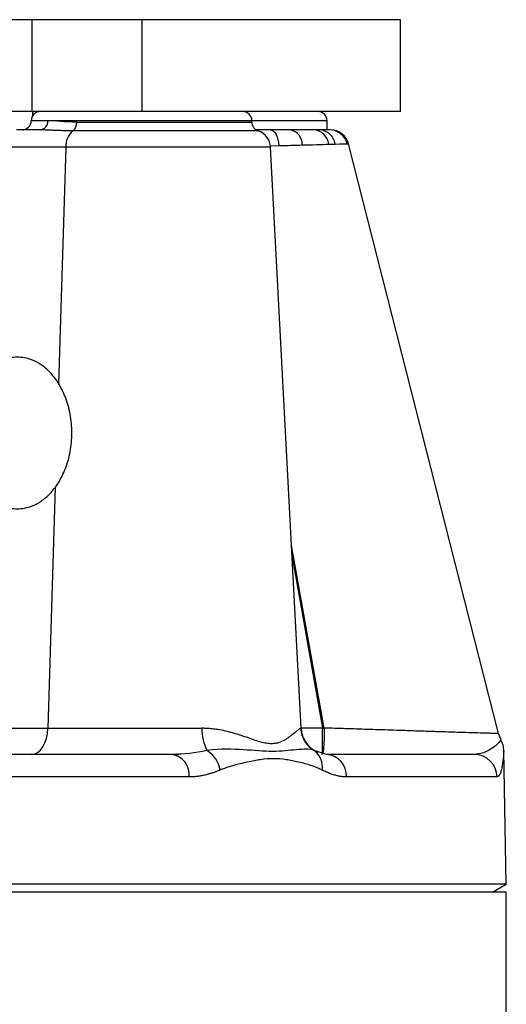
# Model space of a CAD drawing. Header units: inches. Extents: x -24.3 to 24.3, y -20.4 to 25.6.
# Tile 9 of 10: x 3.1 to 5.2, y 15 to 19.2. Entities that reach past the tile are written whole.
import ezdxf

# ---------------------------------------------------------------- set-up
doc = ezdxf.new("R2010")
doc.units = ezdxf.units.IN
doc.header["$MEASUREMENT"] = 0

msp = doc.modelspace()

# ---------------------------------------------------------------- linework, layer by layer
at = {"color": 7, "linetype": 'Continuous', "lineweight": 25}
for p, q in [((4.7244, 19.1732), (-4.7244, 19.1732)), ((3.1459, 18.7795), (3.1459, 19.1732)), ((3.6164, 19.1732), (3.6164, 18.7795)), ((4.7244, 18.7795), (4.7244, 19.1732)), ((4.7244, 18.7795), (-4.7244, 18.7795)), ((3.1496, 18.7625), (3.1496, 18.7795)), ((3.1802, 18.7008), (3.0791, 18.7008)), ((4.0875, 18.7339), (4.0875, 18.7402)), ((4.1676, 18.7008), (4.107, 18.7008)), ((4.4094, 18.7008), (4.4094, 18.7402)), ((4.4549, 18.6941), (4.4493, 18.6968)), ((4.1677, 18.6262), (3.0329, 18.6262)), ((4.2982, 16.1356), (4.1677, 18.6262)), ((5.1442, 16.1126), (4.5008, 18.6415)), ((3.0379, 16.1356), (3.8737, 16.1356)), ((5.1558, 16.086), (5.1442, 16.1128)), ((4.4071, 16.0236), (4.3544, 16.0398)), ((5.1766, 15.4668), (5.1666, 16.0408)), ((3.8186, 15.9269), (2.3371, 15.9269)), ((5.1377, 15.9269), (4.4927, 15.9269)), ((5.1766, 15.4668), (2.208, 15.4668)), ((5.118, 15.433), (5.1766, 15.4668)), ((5.1772, 14.3307), (5.1772, 15.4331))]:
    msp.add_line(p, q, dxfattribs=at)
at = {"color": 8, "linetype": 'Continuous', "lineweight": 25}
for p, q in [((4.4094, 18.7402), (3.1427, 18.7402)), ((3.3374, 18.7339), (4.0875, 18.7339)), ((4.1143, 18.6966), (3.3217, 18.6966)), ((3.2903, 18.6262), (3.2591, 17.6121)), ((4.1705, 18.6326), (4.2033, 18.6335)), ((3.2454, 17.1691), (3.2136, 16.1356)), ((4.3975, 16.1367), (4.2571, 16.9198)), ((4.2596, 16.8724), (4.39, 16.1354)), ((4.2963, 16.1356), (4.2982, 16.1356)), ((4.39, 16.1354), (4.2982, 16.1354))]:
    msp.add_line(p, q, dxfattribs=at)
at = {"color": 7, "linetype": 'Continuous', "lineweight": 25, "flags": 128}
for points in [[(4.1676, 18.7008), (4.174, 18.6995), (4.1801, 18.6958), (4.1859, 18.6898), (4.1911, 18.6816), (4.1956, 18.6716), (4.1992, 18.6599), (4.2018, 18.6471), (4.2033, 18.6335)], [(3.1442, 16.0236), (3.1573, 16.0257), (3.17, 16.032), (3.1817, 16.0423), (3.192, 16.0561), (3.2007, 16.0729), (3.2073, 16.0923), (3.2116, 16.1134), (3.2136, 16.1356)]]:
    msp.add_lwpolyline(points, dxfattribs=at)
at = {"color": 7, "linetype": 'Continuous', "lineweight": 25}
for centre, radius, start, end in [((3.182, 18.7402), 0.0394, 90, 180), ((4.0482, 18.7402), 0.0394, 0, 90), ((4.3701, 18.7402), 0.0394, 0, 90), ((3.1033, 18.7402), 0.0394, 270, 0), ((3.177, 18.7374), 0.0368, 275.0247, 4.2678), ((3.2943, 18.7302), 0.0433, 309.2809, 4.9968), ((4.1269, 18.7339), 0.0394, 180, 251.3036), ((4.2396, 18.6389), 0.0635, 357.6014, 77.3667), ((4.347, 18.6307), 0.0703, 7.0329, 86.1797), ((4.3727, 18.6281), 0.0728, 9.4217, 87.639), ((4.4195, 18.6227), 0.0781, 13.8106, 89.8044), ((4.4245, 18.622), 0.0787, 14.2754, 90), ((3.3746, 18.6308), 0.0844, 128.8149, 183.1711), ((4.089, 18.622), 0.0787, 3, 71.3036), ((4.0703, 16.1304), 0.1967, 178.5076, 207.4265), ((4.4143, 16.1417), 0.1182, 182.9639, 239.5235), ((4.4162, 16.1417), 0.1181, 183, 247.297), ((3.8313, 15.9354), 0.1227, 9.9525, 58.3321), ((4.3068, 15.9719), 0.0829, 349.3942, 54.9824), ((3.7311, 15.9368), 0.088, 353.5324, 80.3407), ((4.4004, 15.9315), 0.0924, 357.1815, 85.8066), ((5.0396, 15.9255), 0.0981, 0.8251, 89.832)]:
    msp.add_arc(centre, radius, start, end, dxfattribs=at)
for points, knots in [([(3.6017, 18.7795), (3.5923, 18.7795), (3.5638, 18.7795), (3.5328, 18.7795), (3.5081, 18.7795), (3.5053, 18.7795), (3.5039, 18.7795)], [0, 0, 0, 0, 0.146854, 0.444541, 0.730347, 1, 1, 1, 1]), ([(3.3217, 18.6966), (3.3173, 18.6966), (3.3087, 18.6967), (3.2959, 18.6968), (3.2833, 18.6971), (3.2708, 18.6975), (3.2585, 18.698), (3.2445, 18.6985), (3.2288, 18.6993), (3.2118, 18.7), (3.1956, 18.7006), (3.1853, 18.7007), (3.1802, 18.7008)], [0, 0, 0, 0, 0.082631, 0.165488, 0.248612, 0.332044, 0.415825, 0.499993, 0.626406, 0.751786, 0.876271, 1, 1, 1, 1]), ([(4.5007, 18.6415), (4.4987, 18.6474), (4.4947, 18.6597), (4.4831, 18.6756), (4.4696, 18.6878), (4.4592, 18.6923), (4.4549, 18.6941)], [0, 0, 0, 0, 0.259318, 0.53217, 0.810778, 1, 1, 1, 1]), ([(3.3162, 17.4016), (3.3162, 17.3745), (3.3138, 17.3475), (3.3043, 17.2958), (3.2974, 17.2712), (3.2802, 17.2262), (3.2699, 17.2059), (3.2475, 17.1701), (3.2354, 17.1547), (3.2105, 17.1287), (3.1978, 17.1181), (3.1726, 17.1011), (3.1602, 17.0946), (3.1244, 17.0801), (3.1024, 17.0768), (3.0636, 17.0768), (3.0416, 17.0801), (3.0058, 17.0946), (2.9934, 17.1011), (2.9682, 17.1181), (2.9555, 17.1287), (2.9306, 17.1547), (2.9185, 17.1701), (2.8961, 17.2059), (2.8858, 17.2262), (2.8686, 17.2712), (2.8617, 17.2958), (2.8522, 17.3475), (2.8498, 17.3745), (2.8498, 17.4286), (2.8522, 17.4557), (2.8617, 17.5074), (2.8686, 17.5319), (2.8858, 17.5769), (2.8961, 17.5973), (2.9185, 17.633), (2.9306, 17.6484), (2.9555, 17.6744), (2.9682, 17.685), (2.9934, 17.7021), (3.0058, 17.7085), (3.0416, 17.7231), (3.0636, 17.7264), (3.1024, 17.7264), (3.1244, 17.7231), (3.1602, 17.7085), (3.1726, 17.7021), (3.1978, 17.685), (3.2105, 17.6744), (3.2354, 17.6484), (3.2475, 17.633), (3.2699, 17.5973), (3.2802, 17.5769), (3.2974, 17.5319), (3.3043, 17.5074), (3.3138, 17.4557), (3.3162, 17.4286), (3.3162, 17.4016)], [0, 0, 0, 0, 0.03125, 0.03125, 0.0625, 0.0625, 0.09375, 0.09375, 0.125, 0.125, 0.15625, 0.15625, 0.1875, 0.1875, 0.25, 0.25, 0.3125, 0.3125, 0.34375, 0.34375, 0.375, 0.375, 0.40625, 0.40625, 0.4375, 0.4375, 0.46875, 0.46875, 0.5, 0.5, 0.53125, 0.53125, 0.5625, 0.5625, 0.59375, 0.59375, 0.625, 0.625, 0.65625, 0.65625, 0.6875, 0.6875, 0.75, 0.75, 0.8125, 0.8125, 0.84375, 0.84375, 0.875, 0.875, 0.90625, 0.90625, 0.9375, 0.9375, 0.96875, 0.96875, 1, 1, 1, 1]), ([(4.2963, 16.1356), (4.2961, 16.1355), (4.2955, 16.1355), (4.2944, 16.1351), (4.2926, 16.1341), (4.2898, 16.1322), (4.2857, 16.1289), (4.2771, 16.1215), (4.265, 16.1112), (4.2497, 16.0996), (4.2384, 16.0916), (4.2234, 16.0824), (4.2049, 16.074), (4.1853, 16.0697), (4.1713, 16.069), (4.1566, 16.0696), (4.1362, 16.0732), (4.1095, 16.081), (4.0803, 16.0913), (4.0496, 16.1023), (4.0227, 16.1107), (4.0005, 16.1171), (3.9778, 16.1229), (3.9561, 16.1276), (3.932, 16.1315), (3.9129, 16.1338), (3.8922, 16.1353), (3.8794, 16.1355), (3.8737, 16.1356)], [0, 0, 0, 0, 0.012069, 0.028003, 0.047786, 0.07141, 0.10946, 0.142449, 0.237815, 0.285127, 0.320869, 0.356372, 0.42725, 0.474994, 0.49866, 0.522128, 0.570308, 0.623862, 0.677636, 0.731551, 0.785399, 0.81226, 0.839075, 0.892596, 0.911452, 0.946133, 0.975726, 1, 1, 1, 1]), ([(4.3891, 16.0236), (4.3892, 16.0236), (4.3893, 16.026), (4.3895, 16.0368), (4.3897, 16.0452), (4.3898, 16.0668), (4.3899, 16.0799), (4.39, 16.1075), (4.39, 16.1219), (4.39, 16.1354)], [0, 0, 0, 0, 0.25, 0.25, 0.5, 0.5, 0.75, 0.75, 1, 1, 1, 1]), ([(5.1666, 16.0403), (5.166, 16.0483), (5.1647, 16.0643), (5.1579, 16.0789), (5.1545, 16.0862)], [0, 0, 0, 0, 0.50005, 1, 1, 1, 1]), ([(4.3544, 16.0398), (4.3343, 16.0486), (4.3077, 16.0461), (4.248, 16.0408), (4.2141, 16.0362), (4.1379, 16.0361), (4.0963, 16.0408), (4.0046, 16.0461), (3.9557, 16.0486), (3.8957, 16.0398)], [0, 0, 0, 0, 0.25, 0.25, 0.5, 0.5, 0.75, 0.75, 1, 1, 1, 1]), ([(3.7485, 16.025), (3.7511, 16.0246), (3.7635, 16.0229), (3.7693, 16.0233), (3.774, 16.0236)], [0, 0, 0, 0, 0.210503, 1, 1, 1, 1]), ([(4.3883, 15.9566), (4.3853, 15.9581), (4.3792, 15.9611), (4.3697, 15.9653), (4.3599, 15.9693), (4.3495, 15.9731), (4.3349, 15.9781), (4.3143, 15.984), (4.2878, 15.9907), (4.2608, 15.9966), (4.2252, 16.0029), (4.1804, 16.0068), (4.1346, 16.0029), (4.097, 15.9966), (4.0678, 15.9906), (4.0384, 15.984), (4.0123, 15.9774), (3.9902, 15.9707), (3.9708, 15.9642), (3.9582, 15.9591), (3.9521, 15.9566)], [0, 0, 0, 0, 0.023343, 0.04752, 0.072538, 0.098407, 0.125132, 0.182139, 0.250227, 0.317031, 0.375383, 0.500408, 0.625223, 0.683372, 0.750085, 0.818072, 0.875023, 0.919031, 0.960678, 1, 1, 1, 1]), ([(3.9521, 15.9566), (3.9476, 15.9548), (3.9388, 15.9512), (3.9255, 15.9463), (3.9124, 15.942), (3.8996, 15.9382), (3.8853, 15.9346), (3.8696, 15.9314), (3.8525, 15.9288), (3.8355, 15.9272), (3.8242, 15.927), (3.8186, 15.9269)], [0, 0, 0, 0, 0.105361, 0.207984, 0.307915, 0.405201, 0.499895, 0.628798, 0.754998, 0.87867, 1, 1, 1, 1]), ([(4.4927, 15.9269), (4.4903, 15.9269), (4.4856, 15.927), (4.4784, 15.9275), (4.4712, 15.9284), (4.4638, 15.9295), (4.4563, 15.931), (4.4487, 15.9329), (4.438, 15.9358), (4.424, 15.9406), (4.4065, 15.9478), (4.3945, 15.9536), (4.3883, 15.9566)], [0, 0, 0, 0, 0.069051, 0.138842, 0.20941, 0.280789, 0.353013, 0.426114, 0.500125, 0.659359, 0.825909, 1, 1, 1, 1]), ([(5.1772, 15.4331), (5.1724, 15.4331), (5.1627, 15.4331), (5.0853, 15.4331), (4.9624, 15.4331), (4.7907, 15.4331), (4.5732, 15.4331), (4.3116, 15.4331), (4.0084, 15.4331), (3.6667, 15.4331), (3.2897, 15.4331), (2.8805, 15.4331), (2.4729, 15.4331), (2.1926, 15.4331), (2.0669, 15.4331)], [0, 0, 0, 0, 0.08465, 0.1693, 0.253949, 0.338599, 0.423249, 0.507899, 0.592549, 0.677199, 0.761848, 0.846498, 0.931148, 1, 1, 1, 1])]:
    msp.add_open_spline(points, degree=3, knots=knots, dxfattribs=at)
for points in [[(3.3374, 18.7339), (3.2876, 18.7339), (3.246, 18.7402), (3.2137, 18.7402)], [(4.2535, 18.7008), (4.2269, 18.7008), (4.1983, 18.7008), (4.1676, 18.7008)], [(4.3517, 18.7008), (4.325, 18.7008), (4.2922, 18.7008), (4.2535, 18.7008)], [(4.3757, 18.7008), (4.3684, 18.7008), (4.3604, 18.7008), (4.3517, 18.7008)], [(4.4197, 18.7008), (4.4127, 18.7008), (4.3979, 18.7008), (4.3757, 18.7008)], [(4.2033, 18.6335), (4.2389, 18.6345), (4.2722, 18.6354), (4.303, 18.6362)], [(4.303, 18.6362), (4.3479, 18.6374), (4.3859, 18.6384), (4.4168, 18.6393)], [(4.4168, 18.6393), (4.4269, 18.6395), (4.4361, 18.6398), (4.4445, 18.64)], [(4.4445, 18.64), (4.4702, 18.6407), (4.4872, 18.6411), (4.4953, 18.6413)], [(4.4953, 18.6413), (4.499, 18.6414), (4.5008, 18.6415), (4.5008, 18.6415)], [(4.39, 16.1354), (4.3925, 16.1358), (4.395, 16.1363), (4.3975, 16.1367)], [(3.8957, 16.0398), (3.8448, 16.0301), (3.7947, 16.0236), (3.7459, 16.0236)], [(3.7459, 16.0236), (3.3323, 16.0236), (2.8399, 16.0236), (2.2926, 16.0236)], [(5.0399, 16.0236), (4.9644, 16.0236), (4.7491, 16.0236), (4.4071, 16.0236)]]:
    msp.add_open_spline(points, degree=3, dxfattribs=at)
at = {"color": 8, "linetype": 'Continuous', "lineweight": 25}
for points, knots in [([(4.3975, 16.1367), (4.3973, 16.1222), (4.397, 16.0922), (4.3952, 16.0569), (4.3933, 16.0374), (4.3922, 16.0322), (4.3919, 16.031)], [0, 0, 0, 0, 0.312015, 0.642564, 0.91287, 1, 1, 1, 1]), ([(5.1442, 16.1126), (5.1439, 16.1126), (5.1432, 16.1127), (5.1364, 16.1129), (5.1244, 16.1134), (5.1081, 16.1139), (5.078, 16.1148), (5.0201, 16.1165), (4.947, 16.1188), (4.8965, 16.1204), (4.8754, 16.121), (4.8486, 16.1219), (4.8168, 16.123), (4.7685, 16.1245), (4.7156, 16.1263), (4.6603, 16.1281), (4.6054, 16.1299), (4.5462, 16.1318), (4.4842, 16.1339), (4.4361, 16.1355), (4.4088, 16.1364), (4.3975, 16.1367)], [0, 0, 0, 0, 0.0409425, 0.0934323, 0.1537385, 0.1968803, 0.2425488, 0.3760457, 0.5053116, 0.5289598, 0.5518213, 0.576797, 0.6165138, 0.6521667, 0.723535, 0.7698023, 0.8064631, 0.8734558, 0.9280782, 0.9702296, 1, 1, 1, 1]), ([(5.1548, 16.0856), (5.1545, 16.0853), (5.154, 16.0846), (5.1494, 16.0791), (5.1427, 16.072), (5.1349, 16.0644), (5.1227, 16.0538), (5.1032, 16.0405), (5.0746, 16.0271), (5.0518, 16.0248), (5.0399, 16.0236)], [0, 0, 0, 0, 0.093348, 0.213374, 0.312771, 0.383025, 0.477017, 0.65561, 0.819254, 1, 1, 1, 1]), ([(5.1664, 16.0374), (5.1664, 16.0374), (5.1664, 16.0375), (5.164, 16.0038), (5.1588, 15.9656), (5.1504, 15.9341), (5.1419, 15.9293), (5.1377, 15.9269)], [0, 0, 0, 0, 0.119897, 0.334055, 0.563996, 0.782428, 1, 1, 1, 1])]:
    msp.add_open_spline(points, degree=3, knots=knots, dxfattribs=at)

doc.saveas('drawing.dxf')
